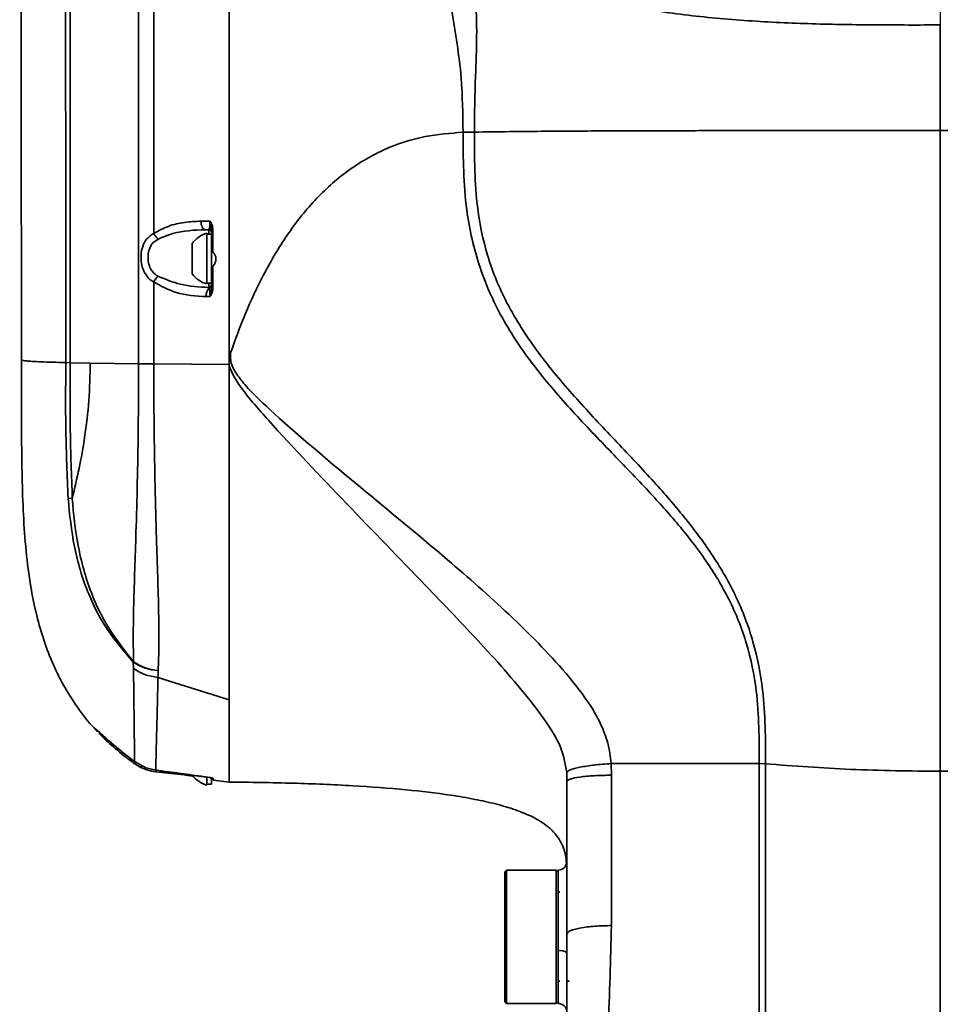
# Model space of a CAD drawing. Header units: millimetres. Extents: x -2031 to 1277, y -458 to 5880.
# Tile 10 of 62: x -1359 to -1256, y 4142 to 4253. Entities that reach past the tile are written whole.
import ezdxf

# ---------------------------------------------------------------- set-up
doc = ezdxf.new("R2010")
doc.units = ezdxf.units.MM
doc.header["$LTSCALE"] = 5
doc.linetypes.add('CENTER', pattern=[10.16, 6.35, -1.27, 1.27, -1.27])

msp = doc.modelspace()

# ---------------------------------------------------------------- linework, layer by layer
at = {"color": 4, "linetype": 'CENTER'}
msp.add_line((-1255.802, 4371.401), (-1255.802, 3617.277), dxfattribs=at)
at = {"linetype": 'Continuous', "lineweight": 35}
for p, q in [((-1335.802, 4229.467), (-1335.802, 4232.379)), ((-1337.952, 4230.112), (-1338.973, 4230.112)), ((-1338.973, 4230.112), (-1338.96, 4229.923)), ((-1338.96, 4229.923), (-1338.929, 4229.743)), ((-1338.929, 4229.743), (-1338.881, 4229.578)), ((-1337.847, 4229.005), (-1337.847, 4229.734)), ((-1338.881, 4229.578), (-1338.819, 4229.434)), ((-1338.819, 4229.434), (-1338.744, 4229.316)), ((-1338.744, 4229.316), (-1338.659, 4229.228)), ((-1338.659, 4229.228), (-1338.568, 4229.174)), ((-1338.568, 4229.174), (-1338.473, 4229.156)), ((-1338.473, 4229.156), (-1338.102, 4229.156)), ((-1338.302, 4228.751), (-1338.302, 4223.051)), ((-1337.802, 4228.651), (-1338.302, 4228.651)), ((-1338.102, 4229.156), (-1338.102, 4228.651)), ((-1337.802, 4229.283), (-1337.802, 4228.334)), ((-1337.802, 4226.679), (-1337.802, 4228.651)), ((-1337.652, 4226.661), (-1337.652, 4229.27)), ((-1335.802, 4227.401), (-1335.802, 4229.467)), ((-1339.952, 4227.6), (-1339.952, 4224.202)), ((-1337.802, 4223.151), (-1337.802, 4226.679)), ((-1337.652, 4222.451), (-1337.652, 4225.035)), ((-1335.802, 4222.486), (-1335.802, 4224.401)), ((-1344.282, 4214.049), (-1344.282, 4223.272)), ((-1338.302, 4223.151), (-1337.802, 4223.151)), ((-1338.102, 4223.151), (-1338.102, 4222.658)), ((-1337.802, 4223.372), (-1337.802, 4222.46)), ((-1338.102, 4222.658), (-1338.05, 4222.595)), ((-1335.802, 4219.421), (-1335.802, 4222.486)), ((-1338.377, 4221.63), (-1337.952, 4221.63)), ((-1335.802, 4214.82), (-1335.638, 4215.295)), ((-1354.17, 4214.197), (-1353.668, 4214.187)), ((-1353.667, 4214.187), (-1351.427, 4214.152)), ((-1351.427, 4214.152), (-1345.983, 4214.066)), ((-1335.802, 4213.913), (-1335.802, 4214.82)), ((-1345.983, 4214.067), (-1345.983, 4214.066)), ((-1335.802, 4213.996), (-1344.282, 4214.049)), ((-1344.282, 4214.049), (-1344.282, 4214.049)), ((-1353.92, 4198.915), (-1353.441, 4198.951)), ((-1346.587, 4180.494), (-1346.562, 4179.784)), ((-1343.806, 4178.766), (-1335.802, 4176.258)), ((-1335.802, 4169.924), (-1335.802, 4171.803)), ((-1346.47, 4169.092), (-1345.734, 4168.65)), ((-1345.159, 4168.614), (-1346.447, 4169.319)), ((-1345.734, 4168.65), (-1345.629, 4168.865)), ((-1292.83, 4169.088), (-1292.797, 4167.776)), ((-1292.83, 4169.088), (-1286.802, 4169.086)), ((-1286.802, 4169.086), (-1276.162, 4169.083)), ((-1275.456, 4169.053), (-1276.16, 4169.083)), ((-1344.06, 4168.343), (-1345.159, 4168.614)), ((-1344.052, 4168.33), (-1344.07, 4168.168)), ((-1344.06, 4168.343), (-1344.061, 4168.337)), ((-1338.302, 4167.513), (-1338.302, 4166.661)), ((-1338.302, 4166.761), (-1337.802, 4166.761)), ((-1337.802, 4166.761), (-1337.802, 4167.422)), ((-1337.543, 4167.231), (-1335.802, 4167.011)), ((-1297.802, 4158.033), (-1297.802, 4147.821)), ((-1304.602, 4157.101), (-1304.802, 4156.901)), ((-1304.802, 4142.301), (-1304.802, 4156.901)), ((-1299.002, 4157.101), (-1304.602, 4157.101)), ((-1304.602, 4157.101), (-1304.602, 4142.101)), ((-1298.802, 4156.901), (-1299.002, 4157.101)), ((-1299.002, 4142.101), (-1299.002, 4157.101)), ((-1298.802, 4148.03), (-1298.802, 4157.101)), ((-1298.602, 4154.601), (-1298.802, 4154.601)), ((-1298.802, 4142.101), (-1298.802, 4148.03)), ((-1298.802, 4144.601), (-1298.602, 4144.601)), ((-1297.802, 4144.601), (-1297.502, 4144.601)), ((-1304.802, 4142.301), (-1304.602, 4142.101)), ((-1304.602, 4142.101), (-1299.002, 4142.101)), ((-1299.002, 4142.101), (-1298.802, 4142.301))]:
    msp.add_line(p, q, dxfattribs=at)
for centre, radius, start, end in [((-1342.458, 4229.658), 2.044, 206.86508, 229.64389), ((-1337.54, 4225.901), 2.95, 104.96102, 144.8337), ((-1338.102, 4228.856), 0.3, 360, 90), ((-1337.677, 4229.86), 0.59, 257.82202, 272.48285), ((-1337.54, 4225.901), 2.95, 215.1663, 255.03898), ((-1342.245, 4222.202), 2.301, 131.91378, 152.2838), ((-1338.101, 4222.958), 0.3, 269.98672, 359.98671), ((-1337.152, 4221.752), 1.231, 136.81417, 185.67645), ((-1338.092, 4222.882), 0.29, 278.30209, 358.89776), ((-1337.677, 4223.344), 0.892, 261.9993, 271.6566), ((-1343.378, 4384.971), 170.924, 269.12675, 269.69679), ((-1343.375, 4384.601), 170.555, 269.12393, 269.69521), ((-1342.423, 4177.654), 5.04, 145.0102, 145.71276), ((-1343.395, 4185.296), 5.766, 236.39339, 266.12571), ((-1343.222, 4185.42), 5.904, 235.67198, 264.53232), ((-1346.727, 4169.492), 0.476, 302.69042, 327.65448), ((-1337.54, 4169.511), 2.95, 215.1663, 255.03898), ((-1337.502, 4167.542), 0.3, 180.46359, 262.2424), ((-1337.502, 4167.671), 0.3, 234.32363, 262.09237), ((-1298.802, 4158.101), 1, 271.45208, 359.98411), ((-1298.562, 4146.679), 1.372, 56.30377, 100.03606), ((-1298.802, 4141.101), 1, 0.00066, 91.34877)]:
    msp.add_arc(centre, radius, start, end, dxfattribs=at)
for points, knots in [([(-1359.113, 4353.873), (-1359.177, 4352.123), (-1359.292, 4348.959), (-1359.338, 4344.707), (-1359.356, 4341.457), (-1359.36, 4339.206), (-1359.361, 4337.561), (-1359.36, 4335.985), (-1359.359, 4333.921), (-1359.355, 4330.806), (-1359.349, 4326.466), (-1359.343, 4320.729), (-1359.334, 4313.842), (-1359.321, 4305.728), (-1359.302, 4296.364), (-1359.276, 4285.724), (-1359.248, 4273.856), (-1359.221, 4260.757), (-1359.197, 4246.426), (-1359.176, 4230.864), (-1359.167, 4220.075), (-1359.163, 4214.479)], [0, 0, 0, 0, 0.0379005, 0.0685453, 0.091965, 0.1081785, 0.117234, 0.1276996, 0.1427383, 0.162349, 0.1957763, 0.2374121, 0.2872722, 0.345376, 0.4131778, 0.4895764, 0.5745531, 0.6680852, 0.7701613, 0.8807948, 1, 1, 1, 1]), ([(-1354.387, 4345.362), (-1354.387, 4345.362), (-1354.345, 4340.457), (-1354.31, 4330.621), (-1354.299, 4314.928), (-1354.26, 4298.256), (-1354.231, 4280.771), (-1354.208, 4263.323), (-1354.192, 4246.465), (-1354.179, 4230.082), (-1354.174, 4219.492), (-1354.171, 4214.197)], [0, 0, 0, 0, 0.0000005, 0.1154177, 0.2308223, 0.3652048, 0.4995881, 0.6306167, 0.761645, 0.8808227, 1, 1, 1, 1]), ([(-1353.667, 4214.187), (-1353.67, 4219.47), (-1353.675, 4230.035), (-1353.692, 4246.381), (-1353.713, 4263.202), (-1353.743, 4280.611), (-1353.782, 4298.06), (-1353.823, 4314.687), (-1353.864, 4330.37), (-1353.892, 4340.144), (-1353.906, 4345.031)], [0, 0, 0, 0, 0.1191782, 0.2383568, 0.3693886, 0.5004205, 0.63481, 0.7691989, 0.8846039, 1, 1, 1, 1]), ([(-1335.802, 4213.996), (-1335.802, 4221.1), (-1335.802, 4235.308), (-1335.802, 4256.543), (-1335.802, 4277.646), (-1335.802, 4298.549), (-1335.802, 4319.225), (-1335.802, 4332.736), (-1335.802, 4339.49)], [0, 0, 0, 0, 0.1666558, 0.3333414, 0.5, 0.6666549, 0.8333423, 1, 1, 1, 1]), ([(-1335.802, 4338.649), (-1335.802, 4332.012), (-1335.802, 4318.737), (-1335.802, 4298.356), (-1335.802, 4277.722), (-1335.802, 4256.867), (-1335.802, 4235.875), (-1335.802, 4221.838), (-1335.802, 4214.82)], [0, 0, 0, 0, 0.1666556, 0.3333476, 0.5, 0.6666566, 0.8333466, 1, 1, 1, 1]), ([(-1345.987, 4283.982), (-1345.987, 4282.232), (-1345.986, 4273.089), (-1345.984, 4256.885), (-1345.983, 4235.299), (-1345.983, 4221.15), (-1345.983, 4214.067)], [0, 0, 0, 0, 0.0758328, 0.396385, 0.6977843, 1, 1, 1, 1]), ([(-1344.281, 4228.734), (-1344.281, 4233.322), (-1344.279, 4242.505), (-1344.273, 4259.105), (-1344.265, 4272.146), (-1344.26, 4280.577), (-1344.259, 4281.641)], [0, 0, 0, 0, 0.2587436, 0.5177906, 0.9391376, 1, 1, 1, 1]), ([(-1255.802, 4252.186), (-1258.207, 4252.183), (-1263.017, 4252.176), (-1270.232, 4252.282), (-1277.437, 4252.614), (-1284.6, 4253.262), (-1290.77, 4254.22), (-1295.869, 4255.424), (-1299.897, 4256.726), (-1302.894, 4258.126), (-1304.888, 4259.364), (-1306.136, 4260.288), (-1307.068, 4261.096), (-1307.907, 4261.903), (-1308.498, 4262.411), (-1308.652, 4262.381), (-1308.735, 4262.365)], [0, 0, 0, 0, 0.105698, 0.2113946, 0.3170782, 0.4227468, 0.5283785, 0.5944083, 0.6604007, 0.7263255, 0.7593293, 0.7923223, 0.8253051, 0.8583029, 0.9242429, 1, 1, 1, 1]), ([(-1308.176, 4256.053), (-1308.156, 4255.829), (-1308.002, 4254.121), (-1307.899, 4250.923), (-1308.125, 4245.835), (-1308.208, 4242.235), (-1308.212, 4240.132), (-1308.212, 4240.132)], [0, 0, 0, 0, 0.0424369, 0.3233144, 0.6041623, 0.9999962, 1, 1, 1, 1]), ([(-1309.484, 4240.113), (-1309.511, 4242.163), (-1309.571, 4246.762), (-1310.34, 4251.288), (-1310.766, 4253.797)], [0, 0, 0, 0, 0.44567658, 1, 1, 1, 1]), ([(-1255.802, 4252.186), (-1255.802, 4252.051), (-1255.802, 4251.78), (-1255.802, 4251.114), (-1255.802, 4250.269), (-1255.802, 4249.247), (-1255.802, 4248.224), (-1255.802, 4246.816), (-1255.802, 4244.873), (-1255.802, 4242.597), (-1255.802, 4241.083), (-1255.802, 4240.324)], [0, 0, 0, 0, 0.1668809, 0.333743, 0.5005402, 0.5839514, 0.6673126, 0.7505229, 0.8334987, 0.9165731, 1, 1, 1, 1]), ([(-1309.484, 4240.113), (-1310.914, 4240.007), (-1313.999, 4239.779), (-1318.544, 4238.257), (-1322.833, 4235.693), (-1326.495, 4232.29), (-1329.534, 4228.335), (-1331.993, 4224.1), (-1334.031, 4219.74), (-1335.102, 4216.777), (-1335.638, 4215.295)], [0, 0, 0, 0, 0.1112007, 0.2398545, 0.368437, 0.4973013, 0.6262782, 0.7551062, 0.8774614, 1, 1, 1, 1]), ([(-1276.164, 4169.083), (-1276.164, 4169.083), (-1276.164, 4170.453), (-1276.178, 4173.193), (-1276.457, 4177.725), (-1277.454, 4182.607), (-1279.4, 4187.533), (-1282.095, 4191.957), (-1285.195, 4195.959), (-1288.803, 4199.97), (-1292.859, 4204.163), (-1297.21, 4208.685), (-1301.382, 4213.515), (-1305.078, 4218.84), (-1307.786, 4224.841), (-1309.11, 4230.612), (-1309.455, 4235.736), (-1309.48, 4238.654), (-1309.484, 4240.113), (-1309.484, 4240.113)], [0, 0, 0, 0, 0.0000007, 0.0508747, 0.1016976, 0.1680612, 0.2343933, 0.2963134, 0.3585389, 0.4207397, 0.4949541, 0.5733358, 0.6517004, 0.7296692, 0.8110554, 0.8924367, 0.9461889, 0.9999993, 1, 1, 1, 1]), ([(-1308.212, 4240.132), (-1308.212, 4240.132), (-1308.214, 4238.698), (-1308.207, 4235.829), (-1307.912, 4231.177), (-1306.88, 4226.254), (-1305.295, 4222.268), (-1303.106, 4218.26), (-1300.315, 4214.243), (-1296.209, 4209.489), (-1291.928, 4204.984), (-1287.923, 4200.735), (-1284.352, 4196.599), (-1281.289, 4192.454), (-1278.639, 4187.882), (-1276.726, 4182.818), (-1275.747, 4177.825), (-1275.469, 4173.214), (-1275.46, 4170.441), (-1275.456, 4169.053)], [0, 0, 0, 0, 0.0000007, 0.0530455, 0.1060285, 0.1719895, 0.2379273, 0.2635224, 0.340502, 0.4178505, 0.4952187, 0.5699524, 0.633482, 0.6970476, 0.7603182, 0.8285034, 0.8967183, 0.9483352, 1, 1, 1, 1]), ([(-1308.212, 4240.132), (-1306.904, 4240.152), (-1304.288, 4240.193), (-1300.11, 4240.23), (-1295.097, 4240.26), (-1289.235, 4240.281), (-1280.325, 4240.303), (-1269.178, 4240.317), (-1260.26, 4240.322), (-1255.802, 4240.324)], [0, 0, 0, 0, 0.0801626, 0.1603697, 0.2406087, 0.3671658, 0.4937316, 0.7468641, 1, 1, 1, 1]), ([(-1255.802, 4240.324), (-1255.802, 4237.06), (-1255.802, 4230.696), (-1255.802, 4221.426), (-1255.802, 4212.647), (-1255.802, 4203.25), (-1255.802, 4192.778), (-1255.802, 4180.778), (-1255.802, 4172.51), (-1255.802, 4168.215)], [0, 0, 0, 0, 0.1353826, 0.2639483, 0.3843641, 0.499661, 0.6544107, 0.8204665, 1, 1, 1, 1]), ([(-1255.802, 4240.324), (-1251.343, 4240.322), (-1242.425, 4240.317), (-1231.278, 4240.303), (-1222.368, 4240.281), (-1216.506, 4240.26), (-1211.493, 4240.23), (-1207.315, 4240.193), (-1204.699, 4240.152), (-1203.391, 4240.132)], [0, 0, 0, 0, 0.2531359, 0.5062684, 0.6328342, 0.7593913, 0.8396303, 0.9198374, 1, 1, 1, 1]), ([(-1338.973, 4230.112), (-1339.586, 4230.085), (-1340.825, 4230.029), (-1342.64, 4229.621), (-1343.743, 4229.025), (-1344.281, 4228.734)], [0, 0, 0, 0, 0.3340035, 0.6745873, 1, 1, 1, 1]), ([(-1337.952, 4230.112), (-1337.954, 4230.011), (-1337.956, 4229.864), (-1337.97, 4229.657), (-1337.993, 4229.437), (-1338.039, 4229.208), (-1338.079, 4229.175), (-1338.102, 4229.156)], [0, 0, 0, 0, 0.1767511, 0.2570422, 0.4102387, 0.6801558, 1, 1, 1, 1]), ([(-1337.652, 4229.27), (-1337.663, 4229.398), (-1337.685, 4229.653), (-1337.816, 4229.921), (-1337.913, 4230.062), (-1337.944, 4230.102), (-1337.95, 4230.111), (-1337.952, 4230.112)], [0, 0, 0, 0, 0.4124637, 0.8273547, 0.9642543, 0.9942632, 1, 1, 1, 1]), ([(-1337.952, 4230.112), (-1337.951, 4230.11), (-1337.948, 4230.098), (-1337.933, 4230.044), (-1337.887, 4229.873), (-1337.821, 4229.604), (-1337.808, 4229.385), (-1337.802, 4229.283)], [0, 0, 0, 0, 0.0074791, 0.0419257, 0.197711, 0.6254645, 1, 1, 1, 1]), ([(-1344.281, 4228.734), (-1344.562, 4228.549), (-1345.102, 4228.192), (-1345.558, 4227.322), (-1345.74, 4226.344), (-1345.704, 4225.617), (-1345.576, 4224.921), (-1345.428, 4224.509), (-1345.062, 4223.894), (-1344.731, 4223.545), (-1344.354, 4223.316), (-1344.282, 4223.272)], [0, 0, 0, 0, 0.1646774, 0.3175858, 0.4645258, 0.5968756, 0.6219282, 0.7724014, 0.7894462, 0.9594758, 1, 1, 1, 1]), ([(-1343.781, 4228.1), (-1343.239, 4228.325), (-1341.547, 4229.026), (-1339.716, 4229.104), (-1338.473, 4229.156)], [0, 0, 0, 0, 0.3205357, 1, 1, 1, 1]), ([(-1343.782, 4223.914), (-1343.84, 4223.948), (-1344.138, 4224.12), (-1344.553, 4224.533), (-1344.78, 4225.064), (-1344.913, 4225.614), (-1344.956, 4226.215), (-1344.806, 4227.003), (-1344.437, 4227.682), (-1344.006, 4227.957), (-1343.781, 4228.1)], [0, 0, 0, 0, 0.0406907, 0.209241, 0.351314, 0.3765155, 0.5359507, 0.6843709, 0.8360866, 1, 1, 1, 1]), ([(-1337.802, 4227.015), (-1337.794, 4226.961), (-1337.78, 4226.851), (-1337.711, 4226.727), (-1337.659, 4226.669), (-1337.652, 4226.661)], [0, 0, 0, 0, 0.4574696, 0.927076, 1, 1, 1, 1]), ([(-1337.652, 4225.035), (-1337.596, 4225.095), (-1337.465, 4225.237), (-1337.323, 4225.499), (-1337.263, 4225.808), (-1337.303, 4226.121), (-1337.439, 4226.418), (-1337.581, 4226.581), (-1337.652, 4226.661)], [0, 0, 0, 0, 0.1410785, 0.3312727, 0.484143, 0.6373299, 0.8217319, 1, 1, 1, 1]), ([(-1337.652, 4225.035), (-1337.68, 4225), (-1337.754, 4224.911), (-1337.796, 4224.793), (-1337.8, 4224.721), (-1337.802, 4224.703)], [0, 0, 0, 0, 0.32741992, 0.83110768, 1, 1, 1, 1]), ([(-1344.282, 4223.272), (-1343.459, 4222.824), (-1341.59, 4221.805), (-1339.53, 4221.693), (-1338.377, 4221.63)], [0, 0, 0, 0, 0.4401629, 1, 1, 1, 1]), ([(-1338.102, 4222.658), (-1339.172, 4222.711), (-1341.124, 4222.809), (-1342.955, 4223.57), (-1343.782, 4223.914)], [0, 0, 0, 0, 0.5483626, 1, 1, 1, 1]), ([(-1338.05, 4222.595), (-1338.034, 4222.544), (-1338.002, 4222.443), (-1337.974, 4222.204), (-1337.959, 4221.98), (-1337.952, 4221.812), (-1337.952, 4221.685), (-1337.952, 4221.63)], [0, 0, 0, 0, 0.311361, 0.6160645, 0.7201036, 0.8788464, 1, 1, 1, 1]), ([(-1337.952, 4221.63), (-1337.951, 4221.632), (-1337.947, 4221.645), (-1337.932, 4221.701), (-1337.886, 4221.872), (-1337.821, 4222.139), (-1337.808, 4222.358), (-1337.802, 4222.46)], [0, 0, 0, 0, 0.00753833, 0.04550647, 0.20947723, 0.63135213, 1, 1, 1, 1]), ([(-1337.952, 4221.63), (-1337.95, 4221.632), (-1337.944, 4221.64), (-1337.911, 4221.681), (-1337.814, 4221.818), (-1337.684, 4222.077), (-1337.662, 4222.327), (-1337.652, 4222.451)], [0, 0, 0, 0, 0.0057758, 0.0387628, 0.1828358, 0.5925282, 1, 1, 1, 1]), ([(-1335.638, 4215.295), (-1335.638, 4215.294), (-1335.666, 4214.909), (-1335.652, 4214.101), (-1334.988, 4212.904), (-1333.427, 4210.944), (-1328.742, 4206.598), (-1321.043, 4200.153), (-1312.075, 4192.813), (-1304.249, 4185.935), (-1298.817, 4180.46), (-1295.481, 4176.232), (-1293.955, 4173.566), (-1293.144, 4171.393), (-1292.88, 4169.858), (-1292.83, 4169.088), (-1292.83, 4169.088)], [0, 0, 0, 0, 0.0000009, 0.0180332, 0.0365067, 0.0624681, 0.1351224, 0.3333538, 0.5316477, 0.675955, 0.8200215, 0.8916031, 0.9272947, 0.9636663, 0.9999991, 1, 1, 1, 1]), ([(-1359.163, 4214.478), (-1359.165, 4211.519), (-1359.169, 4205.71), (-1359.044, 4197.199), (-1358.39, 4189.696), (-1356.906, 4183.235), (-1354.997, 4178.693), (-1352.872, 4175.38), (-1351.558, 4173.636), (-1350.713, 4172.807), (-1350.589, 4172.686)], [0, 0, 0, 0, 0.2026489, 0.3978218, 0.5843207, 0.7188246, 0.8513975, 0.9187572, 0.9880743, 1, 1, 1, 1]), ([(-1359.162, 4214.479), (-1359.051, 4214.448), (-1358.829, 4214.384), (-1357.133, 4214.289), (-1355.166, 4214.228), (-1354.171, 4214.197)], [0, 0, 0, 0, 0.3275405, 0.6595714, 1, 1, 1, 1]), ([(-1354.171, 4214.197), (-1354.191, 4211.65), (-1354.231, 4206.554), (-1354.024, 4201.462), (-1353.92, 4198.915)], [0, 0, 0, 0, 0.4998487, 1, 1, 1, 1]), ([(-1353.441, 4198.951), (-1353.535, 4201.487), (-1353.723, 4206.564), (-1353.686, 4211.645), (-1353.668, 4214.187)], [0, 0, 0, 0, 0.4995884, 1, 1, 1, 1]), ([(-1353.441, 4198.951), (-1353.177, 4200.057), (-1352.649, 4202.268), (-1351.997, 4205.954), (-1351.519, 4209.927), (-1351.458, 4212.743), (-1351.427, 4214.152)], [0, 0, 0, 0, 0.2344885, 0.4689678, 0.7344806, 1, 1, 1, 1]), ([(-1345.983, 4214.066), (-1345.983, 4214.066), (-1345.983, 4211.534), (-1346.012, 4207.063), (-1346.123, 4200.709), (-1346.261, 4195.501), (-1346.417, 4190.918), (-1346.539, 4186.991), (-1346.606, 4183.463), (-1346.569, 4181.48), (-1346.552, 4180.544)], [0, 0, 0, 0, 0.0000016, 0.2087687, 0.3684156, 0.5278967, 0.649239, 0.7709524, 0.8920305, 1, 1, 1, 1]), ([(-1343.785, 4179.543), (-1343.751, 4180.475), (-1343.678, 4182.457), (-1343.718, 4186.046), (-1343.829, 4190.092), (-1343.988, 4194.842), (-1344.135, 4200.248), (-1344.256, 4206.82), (-1344.273, 4211.439), (-1344.282, 4214.049)], [0, 0, 0, 0, 0.1076139, 0.2289846, 0.3504423, 0.4729603, 0.6326385, 0.7924891, 1, 1, 1, 1]), ([(-1297.824, 4168.106), (-1297.994, 4169.075), (-1298.265, 4170.613), (-1299.672, 4173.147), (-1302.56, 4177.115), (-1307.451, 4182.605), (-1314.567, 4190.026), (-1322.613, 4198.339), (-1329.61, 4205.687), (-1333.898, 4210.528), (-1335.314, 4212.659), (-1335.7, 4213.548), (-1335.802, 4213.913), (-1335.802, 4213.913)], [0, 0, 0, 0, 0.04877846, 0.07739524, 0.14381131, 0.29406609, 0.44449235, 0.65847546, 0.8724243, 0.95199652, 0.98106277, 0.999999, 1, 1, 1, 1]), ([(-1335.802, 4213.913), (-1335.802, 4212.227), (-1335.802, 4208.856), (-1335.802, 4203.716), (-1335.802, 4198.559), (-1335.802, 4193.473), (-1335.802, 4188.667), (-1335.802, 4184.219), (-1335.802, 4180.142), (-1335.802, 4177.823), (-1335.802, 4176.663)], [0, 0, 0, 0, 0.1171363, 0.2342698, 0.3618915, 0.4895132, 0.6171349, 0.7447566, 0.8723783, 1, 1, 1, 1]), ([(-1353.92, 4198.915), (-1353.737, 4197.107), (-1353.365, 4193.439), (-1351.876, 4188.429), (-1349.595, 4184.014), (-1347.601, 4181.68), (-1346.587, 4180.494)], [0, 0, 0, 0, 0.2681285, 0.5440973, 0.7681691, 1, 1, 1, 1]), ([(-1346.552, 4180.544), (-1347.501, 4181.74), (-1349.4, 4184.13), (-1351.56, 4188.552), (-1352.916, 4193.549), (-1353.316, 4197.163), (-1353.441, 4198.951), (-1353.441, 4198.951)], [0, 0, 0, 0, 0.2285898, 0.4570441, 0.7316748, 0.999997, 1, 1, 1, 1]), ([(-1346.562, 4179.784), (-1346.154, 4179.531), (-1345.336, 4179.024), (-1344.316, 4178.852), (-1343.806, 4178.766)], [0, 0, 0, 0, 0.5000002, 1, 1, 1, 1]), ([(-1346.562, 4179.784), (-1346.546, 4178.614), (-1346.511, 4176.257), (-1346.487, 4173.198), (-1346.441, 4170.672), (-1346.443, 4169.638), (-1346.446, 4169.327), (-1346.447, 4169.319)], [0, 0, 0, 0, 0.21321502, 0.42970473, 0.70704443, 0.99184031, 1, 1, 1, 1]), ([(-1344.06, 4168.343), (-1344.06, 4168.352), (-1344.051, 4168.645), (-1344.028, 4169.665), (-1343.966, 4172.127), (-1343.881, 4175.233), (-1343.829, 4177.525), (-1343.806, 4178.766), (-1343.806, 4178.766)], [0, 0, 0, 0, 0.0089444, 0.2891918, 0.5694336, 0.7847175, 0.9999978, 1, 1, 1, 1]), ([(-1343.806, 4178.766), (-1343.806, 4178.766), (-1343.793, 4179.018), (-1343.789, 4179.28), (-1343.785, 4179.543)], [0, 0, 0, 0, 0.00004963, 1, 1, 1, 1]), ([(-1335.802, 4176.663), (-1335.802, 4175.316), (-1335.802, 4172.621), (-1335.802, 4169.72), (-1335.802, 4167.831), (-1335.802, 4166.97), (-1335.802, 4167.098), (-1335.802, 4167.13)], [0, 0, 0, 0, 0.230503, 0.461006, 0.691509, 0.922012, 1, 1, 1, 1]), ([(-1335.802, 4167.051), (-1335.802, 4167.097), (-1335.802, 4167.194), (-1335.802, 4168.316), (-1335.802, 4170.195), (-1335.802, 4172.792), (-1335.802, 4175.103), (-1335.802, 4176.258)], [0, 0, 0, 0, 0.1816351, 0.3862263, 0.5908175, 0.7954088, 1, 1, 1, 1]), ([(-1346.447, 4169.319), (-1346.877, 4169.649), (-1347.75, 4170.319), (-1348.968, 4171.338), (-1349.986, 4172.24), (-1350.665, 4172.861), (-1350.999, 4173.155), (-1351.007, 4173.121), (-1350.847, 4172.924), (-1350.649, 4172.717), (-1350.604, 4172.67)], [0, 0, 0, 0, 0.1642253, 0.3335517, 0.5013579, 0.6399003, 0.7522853, 0.8647523, 0.9693541, 1, 1, 1, 1]), ([(-1350.801, 4172.968), (-1350.802, 4172.968), (-1350.803, 4172.969), (-1350.725, 4172.905), (-1350.521, 4172.722), (-1350.094, 4172.334), (-1349.452, 4171.759), (-1348.605, 4171.025), (-1347.55, 4170.162), (-1346.736, 4169.521), (-1346.273, 4169.184), (-1346.243, 4169.162)], [0, 0, 0, 0, 0.0164544, 0.06251272, 0.1530562, 0.27697738, 0.42143382, 0.58528285, 0.77213395, 0.98533625, 1, 1, 1, 1]), ([(-1350.438, 4172.496), (-1350.382, 4172.437), (-1350.097, 4172.135), (-1349.107, 4171.187), (-1347.785, 4170.064), (-1346.794, 4169.331), (-1346.47, 4169.092)], [0, 0, 0, 0, 0.07020906, 0.36213651, 0.79193768, 1, 1, 1, 1]), ([(-1276.171, 4095.752), (-1276.171, 4095.752), (-1276.172, 4100.874), (-1276.171, 4112.755), (-1276.168, 4131.646), (-1276.166, 4150.975), (-1276.162, 4163.526), (-1276.16, 4169.083)], [0, 0, 0, 0, 0.0000043, 0.2159677, 0.4969082, 0.7772404, 1, 1, 1, 1]), ([(-1275.456, 4169.053), (-1275.457, 4163.5), (-1275.459, 4150.952), (-1275.453, 4131.629), (-1275.448, 4112.699), (-1275.449, 4100.841), (-1275.449, 4095.678)], [0, 0, 0, 0, 0.2224529, 0.5026637, 0.7835055, 1, 1, 1, 1]), ([(-1275.456, 4169.053), (-1272.276, 4168.814), (-1265.8, 4168.326), (-1259.174, 4168.252), (-1255.802, 4168.215)], [0, 0, 0, 0, 0.4910989, 1, 1, 1, 1]), ([(-1255.802, 4168.215), (-1252.43, 4168.252), (-1245.803, 4168.326), (-1239.327, 4168.814), (-1236.147, 4169.053)], [0, 0, 0, 0, 0.5089011, 1, 1, 1, 1]), ([(-1345.734, 4168.65), (-1345.481, 4168.538), (-1344.948, 4168.304), (-1344.372, 4168.215), (-1344.07, 4168.168)], [0, 0, 0, 0, 0.474907, 1, 1, 1, 1]), ([(-1344.07, 4168.165), (-1343.589, 4168.113), (-1342.157, 4167.96), (-1340.727, 4167.787), (-1339.777, 4167.673)], [0, 0, 0, 0, 0.336202, 1, 1, 1, 1]), ([(-1344.061, 4168.336), (-1343.581, 4168.274), (-1341.579, 4168.018), (-1339.581, 4167.735), (-1338.063, 4167.519)], [0, 0, 0, 0, 0.2399486, 1, 1, 1, 1]), ([(-1338.06, 4167.535), (-1338.232, 4167.559), (-1339.317, 4167.711), (-1341.317, 4167.985), (-1343.145, 4168.224), (-1344.06, 4168.343)], [0, 0, 0, 0, 0.0862086, 0.5430552, 1, 1, 1, 1]), ([(-1297.802, 4167.083), (-1297.802, 4167.083), (-1297.802, 4167.421), (-1297.813, 4167.764), (-1297.824, 4168.106)], [0, 0, 0, 0, 0.0000585, 1, 1, 1, 1]), ([(-1292.797, 4167.776), (-1292.797, 4167.562), (-1292.796, 4165.533), (-1292.796, 4161.693), (-1292.795, 4156.265), (-1292.795, 4152.658), (-1292.795, 4150.855)], [0, 0, 0, 0, 0.0376616, 0.3584233, 0.6792036, 1, 1, 1, 1]), ([(-1255.802, 4168.215), (-1255.802, 4161.81), (-1255.802, 4149.034), (-1255.802, 4130.171), (-1255.802, 4111.649), (-1255.802, 4099.61), (-1255.802, 4093.614)], [0, 0, 0, 0, 0.252293, 0.5032928, 0.7526404, 1, 1, 1, 1]), ([(-1338.09, 4167.539), (-1338.019, 4167.521), (-1337.856, 4167.482), (-1337.702, 4167.436), (-1337.656, 4167.421), (-1337.655, 4167.417), (-1337.672, 4167.428), (-1337.674, 4167.43)], [0, 0, 0, 0, 0.3220648, 0.7348257, 0.874233, 0.9833218, 1, 1, 1, 1]), ([(-1337.543, 4167.373), (-1337.553, 4167.382), (-1337.577, 4167.405), (-1337.757, 4167.458), (-1337.94, 4167.505), (-1338.034, 4167.528), (-1338.059, 4167.534), (-1338.06, 4167.535)], [0, 0, 0, 0, 0.2545559, 0.6451423, 0.9084912, 0.9955277, 1, 1, 1, 1]), ([(-1338.06, 4167.535), (-1338.059, 4167.534), (-1338.049, 4167.53), (-1338.039, 4167.527), (-1338.03, 4167.525)], [0, 0, 0, 0, 0.0645746, 1, 1, 1, 1]), ([(-1337.541, 4167.25), (-1337.541, 4167.248), (-1337.541, 4167.216), (-1337.542, 4167.287), (-1337.543, 4167.364), (-1337.543, 4167.373)], [0, 0, 0, 0, 0.0501317, 0.879297, 1, 1, 1, 1]), ([(-1335.802, 4167.011), (-1333.392, 4166.978), (-1328.754, 4166.913), (-1322.111, 4166.634), (-1316.215, 4166.207), (-1311.632, 4165.674), (-1308.279, 4165.109), (-1305.827, 4164.569), (-1303.623, 4163.924), (-1301.949, 4163.243), (-1300.772, 4162.593), (-1300.055, 4162.093), (-1299.443, 4161.541), (-1298.812, 4160.837), (-1298.163, 4159.701), (-1297.878, 4158.552), (-1297.863, 4157.909), (-1297.86, 4157.767)], [0, 0, 0, 0, 0.1722626, 0.331585, 0.4747081, 0.5942749, 0.6602446, 0.7165233, 0.7727408, 0.8229958, 0.8492915, 0.8762861, 0.8911049, 0.9071507, 0.9434634, 0.9874995, 1, 1, 1, 1]), ([(-1297.802, 4149.923), (-1297.802, 4151.752), (-1297.802, 4155.409), (-1297.802, 4160.915), (-1297.802, 4164.809), (-1297.802, 4166.867), (-1297.802, 4167.083)], [0, 0, 0, 0, 0.3207783, 0.6415567, 0.9623351, 1, 1, 1, 1]), ([(-1297.802, 4156.342), (-1297.802, 4156.995), (-1297.802, 4158.308), (-1297.802, 4161.923), (-1297.802, 4165.353), (-1297.802, 4167.083)], [0, 0, 0, 0, 0.3292942, 0.6616829, 1, 1, 1, 1]), ([(-1297.802, 4149.923), (-1297.735, 4150.04), (-1297.632, 4150.221), (-1297.007, 4150.438), (-1296.361, 4150.587), (-1295.559, 4150.708), (-1294.393, 4150.824), (-1293.424, 4150.843), (-1292.795, 4150.855)], [0, 0, 0, 0, 0.239438, 0.3683486, 0.5, 0.6316514, 0.760562, 1, 1, 1, 1]), ([(-1297.802, 4128.217), (-1297.802, 4131.77), (-1297.802, 4138.883), (-1297.802, 4146.24), (-1297.802, 4149.923)], [0, 0, 0, 0, 0.4993912, 1, 1, 1, 1]), ([(-1292.795, 4150.855), (-1292.887, 4147.013), (-1293.072, 4139.331), (-1294.187, 4127.967), (-1295.405, 4116.751), (-1296.521, 4105.677), (-1296.708, 4098.391), (-1296.801, 4094.763)], [0, 0, 0, 0, 0.2012149, 0.4023147, 0.6029068, 0.8022699, 1, 1, 1, 1]), ([(-1297.802, 4147.821), (-1297.802, 4147.821), (-1297.802, 4146.89), (-1297.802, 4145.088), (-1297.802, 4142.874), (-1297.802, 4141.527), (-1297.802, 4140.951), (-1297.802, 4141.11), (-1297.802, 4141.115)], [0, 0, 0, 0, 0.0000052, 0.2481699, 0.4963398, 0.7445096, 0.9926795, 1, 1, 1, 1])]:
    msp.add_open_spline(points, degree=3, knots=knots, dxfattribs=at)
for points in [[(-1308.212, 4240.133), (-1308.416, 4240.127), (-1308.825, 4240.116), (-1309.264, 4240.113), (-1309.484, 4240.112)], [(-1335.802, 4176.258), (-1335.802, 4177.393), (-1335.802, 4179.663), (-1335.802, 4183.671), (-1335.802, 4188.054), (-1335.802, 4192.801), (-1335.802, 4197.836), (-1335.802, 4203.094), (-1335.802, 4208.504), (-1335.802, 4212.165), (-1335.802, 4213.996)], [(-1297.824, 4168.106), (-1297.74, 4168.198), (-1297.572, 4168.384), (-1296.413, 4168.677), (-1294.773, 4168.935), (-1293.477, 4169.037), (-1292.83, 4169.088)], [(-1297.802, 4167.083), (-1297.726, 4167.174), (-1297.576, 4167.356), (-1296.418, 4167.585), (-1294.764, 4167.745), (-1293.452, 4167.765), (-1292.797, 4167.776)]]:
    msp.add_open_spline(points, degree=3, dxfattribs=at)

doc.saveas('drawing.dxf')
